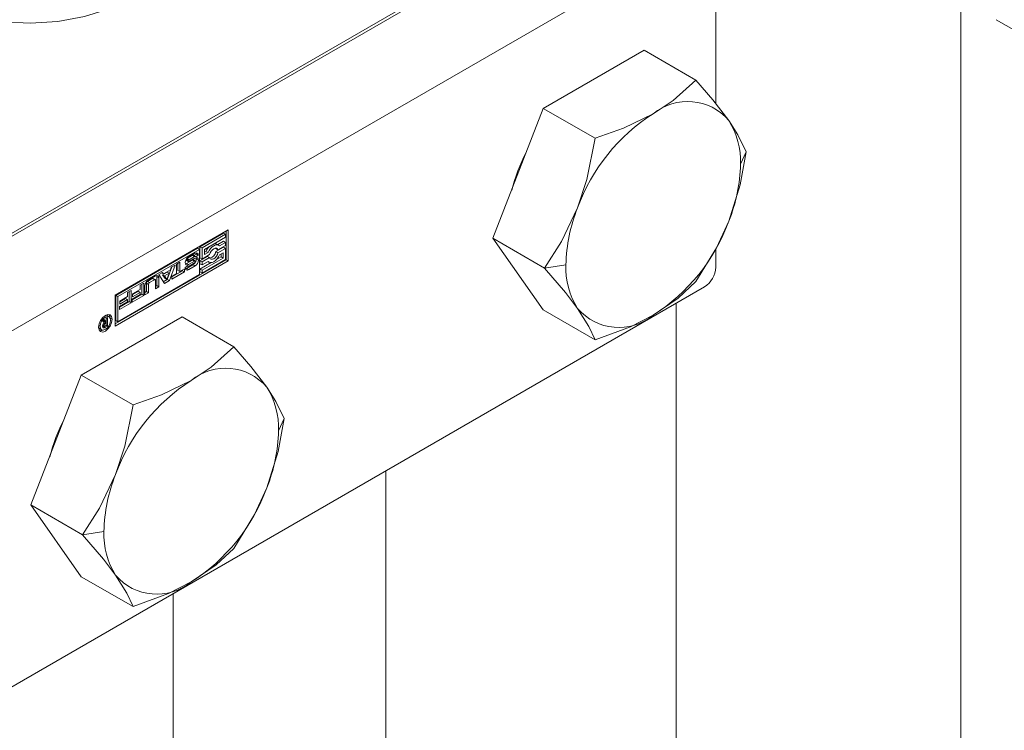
# Model space of a CAD drawing. Header units: millimetres. Extents: x 450 to 25135, y 150 to 17673.
# Tile 203 of 256: x 10921 to 10989, y 11374 to 11423. Entities that reach past the tile are written whole.
import ezdxf

# ---------------------------------------------------------------- set-up
doc = ezdxf.new("R2010")
doc.units = ezdxf.units.MM
doc.linetypes.add('SLD-Centrada-doble', pattern=[12.7, 6.35, -1.27, 1.27, -1.27, 1.27, -1.27])
doc.linetypes.add('SLD-Continua', pattern=[0])
doc.layers.add('COTAS', color=1, linetype='SLD-Continua')

msp = doc.modelspace()

# ---------------------------------------------------------------- linework, layer by layer
at = {"color": 7, "linetype": 'SLD-Continua', "lineweight": 18, "ltscale": 30}
for p, q in [((10986.204, 11427.451), (10986.204, 10409.828)), ((10966.606, 10432.687), (10966.606, 11403.419)), ((10946.606, 11391.873), (10946.606, 10432.687)), ((10931.958, 10366.966), (10931.958, 11383.417))]:
    msp.add_line(p, q, dxfattribs=at)
at = {"layer": 'COTAS', "linetype": 'SLD-Continua', "lineweight": 18, "ltscale": 30}
for p, q in [((10962.899, 11432.306), (10914.957, 11404.63)), ((10958.02, 11429.694), (10919.836, 11407.651)), ((10968.556, 11429.041), (10920.614, 11401.364)), ((10969.334, 11428.592), (10969.334, 11417.158)), ((10988.653, 11422.941), (10994.31, 11419.675)), ((10964.389, 11420.838), (10957.449, 11416.831)), ((10964.389, 11420.838), (10967.954, 11418.78)), ((10957.449, 11416.831), (10953.979, 11407.888)), ((10957.449, 11416.831), (10961.013, 11414.774)), ((10927.968, 11403.977), (10935.746, 11408.467)), ((10935.43, 11408.245), (10933.803, 11407.306)), ((10935.571, 11408.163), (10933.944, 11407.224)), ((10935.43, 11408.245), (10935.571, 11408.163)), ((10935.571, 11407.961), (10935.571, 11408.163)), ((10935.605, 11408.385), (10935.605, 11406.405)), ((10935.746, 11408.467), (10935.746, 11406.323)), ((10934.119, 11407.123), (10935.571, 11407.961)), ((10935.095, 11407.409), (10934.954, 11407.491)), ((10935.43, 11407.679), (10935.028, 11407.447)), ((10935.571, 11407.597), (10935.156, 11407.358)), ((10935.43, 11407.679), (10935.571, 11407.597)), ((10935.571, 11407.395), (10935.571, 11407.597)), ((10953.979, 11407.888), (10957.543, 11405.83)), ((10953.979, 11407.888), (10957.449, 11402.95)), ((10933.627, 11407.205), (10928.002, 11403.957)), ((10933.769, 11407.123), (10928.143, 11403.876)), ((10933.023, 11406.607), (10933.46, 11406.859)), ((10933.549, 11406.796), (10933.384, 11406.701)), ((10933.549, 11406.796), (10933.69, 11406.714)), ((10933.769, 11407.123), (10933.627, 11407.205)), ((10933.769, 11405.384), (10933.769, 11407.123)), ((10933.803, 11407.306), (10933.803, 11406.537)), ((10933.803, 11407.306), (10933.944, 11407.224)), ((10933.944, 11407.224), (10933.944, 11406.456)), ((10934.119, 11406.759), (10934.119, 11407.123)), ((10934.218, 11406.979), (10934.119, 11406.923)), ((10934.359, 11406.898), (10934.119, 11406.759)), ((10934.218, 11406.979), (10934.359, 11406.898)), ((10934.887, 11407.212), (10934.904, 11407.173)), ((10935.43, 11407.274), (10934.904, 11406.971)), ((10934.904, 11407.173), (10935.045, 11407.091)), ((10934.904, 11406.971), (10935.045, 11406.889)), ((10935.045, 11407.091), (10935.571, 11407.395)), ((10935.571, 11407.193), (10935.045, 11406.889)), ((10935.156, 11406.751), (10935.396, 11406.889)), ((10935.254, 11406.808), (10935.254, 11406.607)), ((10935.396, 11406.889), (10935.396, 11406.525)), ((10935.43, 11407.274), (10935.571, 11407.193)), ((10935.571, 11406.424), (10935.571, 11407.193)), ((10969.334, 11407.138), (10969.334, 11405.892)), ((10927.968, 11401.996), (10935.605, 11406.405)), ((10935.746, 11406.323), (10927.968, 11401.833)), ((10932.182, 11406.093), (10932.421, 11406.231)), ((10932.279, 11406.149), (10932.279, 11405.674)), ((10932.421, 11406.231), (10932.421, 11405.593)), ((10932.843, 11406.365), (10932.984, 11406.284)), ((10932.846, 11406.408), (10932.981, 11406.33)), ((10932.87, 11406.451), (10933.01, 11406.37)), ((10933.289, 11406.381), (10932.876, 11406.154)), ((10933.287, 11406.703), (10932.913, 11406.487)), ((10933.43, 11406.299), (10933.018, 11406.073)), ((10933.051, 11406.291), (10933.461, 11406.516)), ((10933.429, 11406.621), (10933.055, 11406.405)), ((10933.058, 11405.976), (10933.433, 11406.192)), ((10933.498, 11406.635), (10933.357, 11406.716)), ((10933.499, 11406.311), (10933.357, 11406.393)), ((10933.69, 11406.714), (10933.509, 11406.61)), ((10933.509, 11406.61), (10933.509, 11406.614)), ((10934.329, 11406.639), (10933.803, 11406.335)), ((10933.803, 11406.537), (10933.944, 11406.456)), ((10933.803, 11406.335), (10933.803, 11406.133)), ((10933.803, 11406.335), (10933.944, 11406.254)), ((10934.564, 11406.209), (10933.803, 11405.769)), ((10933.803, 11406.133), (10933.944, 11406.051)), ((10933.944, 11406.456), (10934.47, 11406.759)), ((10934.47, 11406.557), (10933.944, 11406.254)), ((10935.396, 11406.525), (10933.944, 11405.687)), ((10933.944, 11405.485), (10935.571, 11406.424)), ((10933.944, 11406.051), (10934.359, 11406.291)), ((10933.944, 11406.254), (10933.944, 11406.051)), ((10934.329, 11406.639), (10934.47, 11406.557)), ((10934.345, 11406.283), (10934.42, 11406.24)), ((10935.254, 11406.607), (10934.951, 11406.432)), ((10935.254, 11406.607), (10935.396, 11406.525)), ((10935.605, 11406.405), (10935.746, 11406.323)), ((10930.96, 11405.388), (10931.216, 11405.535)), ((10931.159, 11405.503), (10931.281, 11405.432)), ((10931.216, 11405.535), (10931.281, 11405.432)), ((10931.538, 11405.559), (10931.223, 11405.378)), ((10931.281, 11405.432), (10931.763, 11405.71)), ((10931.679, 11405.478), (10931.365, 11405.296)), ((10931.522, 11405.052), (10931.679, 11405.478)), ((10931.538, 11405.559), (10931.679, 11405.478)), ((10931.867, 11405.912), (10931.554, 11405.049)), ((10932.084, 11406.037), (10931.695, 11404.968)), ((10931.763, 11405.71), (10931.829, 11405.889)), ((10931.829, 11405.889), (10932.084, 11406.037)), ((10932.603, 11405.655), (10931.857, 11405.224)), ((10932.745, 11405.574), (10931.857, 11405.061)), ((10931.857, 11405.267), (10932.182, 11405.455)), ((10932.182, 11405.455), (10932.182, 11406.093)), ((10932.279, 11405.674), (10932.421, 11405.593)), ((10932.421, 11405.593), (10932.745, 11405.78)), ((10932.603, 11405.698), (10932.603, 11405.655)), ((10932.603, 11405.655), (10932.745, 11405.574)), ((10932.745, 11405.78), (10932.745, 11405.574)), ((10932.795, 11405.88), (10932.977, 11405.985)), ((10933.321, 11406.068), (10932.883, 11405.815)), ((10932.963, 11405.977), (10932.989, 11405.962)), ((10933.462, 11405.986), (10933.025, 11405.733)), ((10933.803, 11405.769), (10933.803, 11405.567)), ((10933.803, 11405.769), (10933.944, 11405.687)), ((10933.803, 11405.567), (10933.944, 11405.485)), ((10933.944, 11405.687), (10933.944, 11405.485)), ((10928.143, 11402.136), (10933.769, 11405.384)), ((10929.692, 11404.656), (10929.929, 11404.793)), ((10929.929, 11404.793), (10929.929, 11403.948)), ((10930.11, 11404.796), (10930.11, 11404.216)), ((10930.519, 11405.115), (10930.183, 11404.921)), ((10930.239, 11404.998), (10930.746, 11405.29)), ((10930.661, 11405.034), (10930.324, 11404.839)), ((10930.712, 11405.039), (10930.57, 11405.12)), ((10930.733, 11404.412), (10930.733, 11404.992)), ((10930.831, 11405.241), (10930.831, 11404.632)), ((10931.349, 11404.768), (10930.96, 11405.388)), ((10930.972, 11405.16), (10930.972, 11404.55)), ((10931.223, 11405.378), (10931.381, 11405.134)), ((10931.223, 11405.378), (10931.365, 11405.296)), ((10931.554, 11405.049), (10931.274, 11404.888)), ((10931.695, 11404.968), (10931.349, 11404.768)), ((10931.365, 11405.296), (10931.522, 11405.052)), ((10931.381, 11405.134), (10931.522, 11405.052)), ((10931.554, 11405.049), (10931.695, 11404.968)), ((10931.857, 11405.061), (10931.857, 11405.267)), ((10968.556, 11404.544), (10920.614, 11376.868)), ((10928.822, 11404.154), (10929.059, 11404.291)), ((10928.822, 11403.866), (10928.822, 11404.154)), ((10928.918, 11404.209), (10928.918, 11403.528)), ((10929.059, 11404.291), (10929.059, 11403.446)), ((10929.156, 11404.059), (10929.692, 11404.368)), ((10929.551, 11404.244), (10929.156, 11404.016)), ((10929.692, 11404.162), (10929.156, 11403.853)), ((10929.551, 11404.244), (10929.692, 11404.162)), ((10929.692, 11404.368), (10929.692, 11404.656)), ((10929.692, 11404.018), (10929.692, 11404.162)), ((10929.788, 11404.711), (10929.788, 11404.03)), ((10930.013, 11403.996), (10930.013, 11404.606)), ((10930.11, 11404.216), (10930.013, 11404.16)), ((10930.252, 11404.134), (10930.013, 11403.996)), ((10930.11, 11404.216), (10930.252, 11404.134)), ((10930.252, 11404.714), (10930.252, 11404.134)), ((10930.831, 11404.632), (10930.733, 11404.576)), ((10930.972, 11404.55), (10930.733, 11404.412)), ((10930.831, 11404.632), (10930.972, 11404.55)), ((10927.968, 11401.833), (10927.968, 11403.977)), ((10928.002, 11403.957), (10928.002, 11402.218)), ((10928.002, 11403.957), (10928.143, 11403.876)), ((10928.143, 11403.876), (10928.143, 11402.136)), ((10928.918, 11403.528), (10928.259, 11403.147)), ((10928.259, 11403.19), (10928.822, 11403.516)), ((10929.059, 11403.446), (10928.259, 11402.984)), ((10928.286, 11403.557), (10928.822, 11403.866)), ((10928.681, 11403.741), (10928.286, 11403.514)), ((10928.822, 11403.66), (10928.286, 11403.35)), ((10928.286, 11403.35), (10928.286, 11403.557)), ((10928.681, 11403.741), (10928.822, 11403.66)), ((10928.822, 11403.516), (10928.822, 11403.66)), ((10928.918, 11403.528), (10929.059, 11403.446)), ((10929.788, 11404.03), (10929.129, 11403.65)), ((10929.129, 11403.693), (10929.692, 11404.018)), ((10929.929, 11403.948), (10929.129, 11403.486)), ((10929.129, 11403.486), (10929.129, 11403.693)), ((10929.156, 11403.853), (10929.156, 11404.059)), ((10929.788, 11404.03), (10929.929, 11403.948)), ((10928.259, 11402.984), (10928.259, 11403.19)), ((10957.449, 11402.95), (10961.013, 11400.893)), ((10932.569, 11402.469), (10925.629, 11398.462)), ((10927.089, 11402.221), (10927.204, 11402.288)), ((10927.214, 11402.068), (10927.089, 11402.221)), ((10927.143, 11402.253), (10927.195, 11402.175)), ((10927.172, 11402.135), (10927.164, 11402.13)), ((10927.195, 11402.148), (10927.172, 11402.135)), ((10927.172, 11402.135), (10927.314, 11402.053)), ((10927.195, 11402.175), (10927.337, 11402.093)), ((10927.195, 11402.148), (10927.337, 11402.066)), ((10927.204, 11402.288), (10927.337, 11402.093)), ((10927.295, 11402.118), (10927.295, 11402.091)), ((10927.401, 11402.561), (10927.301, 11402.585)), ((10927.337, 11402.066), (10927.314, 11402.053)), ((10927.337, 11402.365), (10927.436, 11402.422)), ((10927.337, 11402.093), (10927.337, 11402.365)), ((10927.337, 11401.875), (10927.337, 11402.066)), ((10927.542, 11402.479), (10927.401, 11402.561)), ((10927.436, 11402.422), (10927.436, 11401.837)), ((10928.143, 11402.136), (10928.002, 11402.218)), ((10932.569, 11402.469), (10936.134, 11400.411)), ((10926.818, 11401.748), (10926.889, 11401.673)), ((10926.889, 11401.673), (10927.03, 11401.592)), ((10927.104, 11401.894), (10927.213, 11401.832)), ((10927.119, 11401.937), (10927.195, 11401.893)), ((10927.178, 11401.852), (10927.128, 11401.823)), ((10927.159, 11402.009), (10927.222, 11401.972)), ((10927.436, 11401.837), (10927.27, 11401.741)), ((10927.275, 11401.841), (10927.287, 11401.847)), ((10927.287, 11401.847), (10927.3, 11401.854)), ((10927.3, 11401.854), (10927.337, 11401.875)), ((10927.337, 11401.894), (10927.436, 11401.837)), ((10925.629, 11398.462), (10922.159, 11389.518)), ((10925.629, 11398.462), (10929.194, 11396.405)), ((10922.159, 11389.518), (10925.724, 11387.461)), ((10922.159, 11389.518), (10925.629, 11384.581)), ((10925.629, 11384.581), (10929.194, 11382.523))]:
    msp.add_line(p, q, dxfattribs=at)
at = {"layer": 'COTAS', "linetype": 'SLD-Centrada-doble', "lineweight": 18, "ltscale": 30}
for p, q in [((10971.424, 11413.843), (10971.031, 11412.996)), ((10933.549, 11406.808), (10933.69, 11406.726)), ((10932.975, 11406.304), (10932.835, 11406.385)), ((10932.876, 11406.154), (10933.018, 11406.073)), ((10932.913, 11406.487), (10933.055, 11406.405)), ((10933.287, 11406.703), (10933.429, 11406.621)), ((10933.289, 11406.381), (10933.43, 11406.299)), ((10933.311, 11406.391), (10933.453, 11406.31)), ((10933.32, 11406.717), (10933.461, 11406.635)), ((10933.338, 11406.397), (10933.48, 11406.315)), ((10933.35, 11406.719), (10933.491, 11406.637)), ((10933.551, 11406.466), (10933.692, 11406.384)), ((10932.883, 11405.815), (10933.025, 11405.733)), ((10932.965, 11405.977), (10932.983, 11405.967)), ((10933.321, 11406.068), (10933.462, 11405.986)), ((10959.01, 11406.057), (10957.543, 11405.83)), ((10930.11, 11404.796), (10930.252, 11404.714)), ((10930.183, 11404.921), (10930.324, 11404.839)), ((10930.519, 11405.115), (10930.661, 11405.034)), ((10930.831, 11405.241), (10930.972, 11405.16)), ((10927.624, 11402.381), (10927.754, 11402.306)), ((10926.828, 11401.882), (10926.924, 11401.826)), ((10927.101, 11401.772), (10927.202, 11401.713)), ((10927.108, 11401.907), (10927.197, 11401.855)), ((10927.115, 11401.929), (10927.195, 11401.884)), ((10927.128, 11401.823), (10927.27, 11401.741)), ((10939.604, 11395.474), (10939.211, 11394.627)), ((10927.19, 11387.688), (10925.724, 11387.461))]:
    msp.add_line(p, q, dxfattribs=at)
at = {"layer": 'COTAS', "linetype": 'SLD-Continua', "lineweight": 18, "ltscale": 30, "flags": 128}
for points in [[(10931.958, 11428.469), (10931.956, 11428.383), (10931.743, 11427.279), (10931.167, 11426.22), (10930.251, 11425.244), (10929.029, 11424.387), (10927.544, 11423.681), (10925.854, 11423.152), (10924.019, 11422.82), (10922.108, 11422.697), (10920.191, 11422.787), (10918.34, 11423.087), (10916.622, 11423.587), (10915.102, 11424.267)], [(10967.954, 11418.78), (10966.386, 11417.374), (10965.02, 11416.467)], [(10970.226, 11416.002), (10969.122, 11417.432), (10967.954, 11418.78)], [(10965.02, 11416.467), (10962.978, 11415.479), (10961.013, 11414.774)], [(10971.424, 11413.843), (10970.858, 11415.016), (10970.226, 11416.002)], [(10961.013, 11414.774), (10960.447, 11411.943), (10959.815, 11409.992)], [(10970.226, 11409.061), (10970.999, 11411.575), (10971.424, 11413.843)], [(10959.815, 11409.992), (10958.711, 11407.669), (10957.543, 11405.83)], [(10967.954, 11404.899), (10969.389, 11407.228), (10970.226, 11409.061)], [(10933.549, 11406.808), (10933.544, 11406.857), (10933.536, 11406.888)], [(10935.156, 11407.358), (10935.08, 11407.417), (10934.984, 11407.44), (10934.874, 11407.426), (10934.758, 11407.375), (10934.641, 11407.291), (10934.531, 11407.179), (10934.435, 11407.045), (10934.359, 11406.898)], [(10934.47, 11406.759), (10934.512, 11406.883), (10934.579, 11407), (10934.663, 11407.099), (10934.758, 11407.171), (10934.852, 11407.208), (10934.936, 11407.206), (10935.003, 11407.166), (10935.045, 11407.091)], [(10935.045, 11406.889), (10935.003, 11406.766), (10934.936, 11406.649), (10934.852, 11406.549), (10934.758, 11406.477), (10934.663, 11406.44), (10934.579, 11406.442), (10934.512, 11406.482), (10934.47, 11406.557)], [(10932.806, 11406.128), (10932.832, 11406.135), (10932.876, 11406.154)], [(10933.551, 11406.466), (10933.546, 11406.515), (10933.538, 11406.546)], [(10934.359, 11406.291), (10934.435, 11406.232), (10934.531, 11406.208), (10934.641, 11406.222), (10934.758, 11406.273), (10934.874, 11406.357), (10934.984, 11406.47), (10935.08, 11406.603), (10935.156, 11406.751)], [(10932.808, 11405.786), (10932.838, 11405.794), (10932.883, 11405.815)], [(10957.543, 11405.83), (10958.979, 11404.155), (10959.815, 11403.051)], [(10930.831, 11405.241), (10930.826, 11405.29), (10930.818, 11405.319)], [(10965.02, 11402.586), (10966.732, 11403.765), (10967.954, 11404.899)], [(10959.815, 11403.051), (10960.588, 11401.811), (10961.013, 11400.893)], [(10926.818, 11401.765), (10926.853, 11401.993), (10926.955, 11402.227), (10927.107, 11402.432), (10927.286, 11402.576), (10927.465, 11402.638), (10927.617, 11402.609), (10927.719, 11402.492), (10927.754, 11402.306)], [(10927.754, 11402.306), (10927.719, 11402.078), (10927.617, 11401.844), (10927.465, 11401.639), (10927.286, 11401.495), (10927.107, 11401.432), (10926.955, 11401.462), (10926.853, 11401.579), (10926.818, 11401.765)], [(10927.648, 11402.244), (10927.621, 11402.389), (10927.542, 11402.479), (10927.425, 11402.502), (10927.286, 11402.454), (10927.147, 11402.342), (10927.03, 11402.183), (10926.951, 11402.002), (10926.924, 11401.826)], [(10926.924, 11401.826), (10926.951, 11401.682), (10927.03, 11401.592), (10927.147, 11401.569), (10927.286, 11401.617), (10927.425, 11401.729), (10927.542, 11401.887), (10927.621, 11402.068), (10927.648, 11402.244)], [(10927.539, 11402.637), (10927.577, 11402.574), (10927.613, 11402.405)], [(10961.013, 11400.893), (10963.45, 11401.797), (10965.02, 11402.586)], [(10927.13, 11401.568), (10926.965, 11401.514), (10926.892, 11401.516)], [(10936.134, 11400.411), (10934.567, 11399.004), (10933.201, 11398.098)], [(10938.406, 11397.633), (10937.302, 11399.063), (10936.134, 11400.411)], [(10933.201, 11398.098), (10931.158, 11397.11), (10929.194, 11396.405)], [(10939.604, 11395.474), (10939.038, 11396.647), (10938.406, 11397.633)], [(10929.194, 11396.405), (10928.627, 11393.574), (10927.995, 11391.623)], [(10938.406, 11390.692), (10939.179, 11393.206), (10939.604, 11395.474)], [(10927.995, 11391.623), (10926.892, 11389.299), (10925.724, 11387.461)], [(10936.134, 11386.53), (10937.57, 11388.859), (10938.406, 11390.692)], [(10925.724, 11387.461), (10927.159, 11385.786), (10927.995, 11384.682)], [(10933.201, 11384.217), (10934.912, 11385.396), (10936.134, 11386.53)], [(10927.995, 11384.682), (10928.769, 11383.442), (10929.194, 11382.523)], [(10929.194, 11382.523), (10931.63, 11383.428), (10933.201, 11384.217)]]:
    msp.add_lwpolyline(points, dxfattribs=at)
at = {"layer": 'COTAS', "linetype": 'SLD-Continua', "lineweight": 18, "ltscale": 900}
for centre, radius, start, end in [((10967.385, 11413.573), 3.737, 40.5328, 129.24817), ((10972.056, 11405.482), 13.046, 122.63797, 159.77289), ((10965.818, 11413.21), 5.217, 357.64852, 32.3492), ((10967.438, 11408.044), 12.562, 152.72981, 165.46186), ((10959.967, 11413.21), 11.066, 337.97884, 358.89185), ((10970.074, 11405.843), 11.066, 157.97884, 178.89185), ((10957.985, 11413.571), 13.046, 302.63797, 339.77289), ((10934.831, 11407.271), 0.252, 60.84207, 94.94981), ((10933.55, 11406.749), 0.142, 350.78596, 129.20329), ((10933.232, 11406.808), 0.317, 357.82143, 359.98805), ((10935.262, 11406.533), 1.136, 137.63092, 156.85961), ((10934.37, 11407.044), 0.539, 282.483, 352.20238), ((10932.932, 11406.185), 0.141, 170.46831, 307.13294), ((10933.292, 11406.186), 0.5, 122.60548, 177.39452), ((10932.854, 11406.382), 0.0201, 180.23866, 236.76561), ((10933.02, 11406.306), 0.21, 120.54277, 134.12385), ((10933.036, 11406.302), 0.0616, 153.0731, 178.43772), ((10932.996, 11406.302), 0.0218, 173.68261, 238.74055), ((10933.119, 11406.262), 0.153, 135.03449, 153.49106), ((10933.005, 11406.322), 0.0436, 243.48574, 276.97788), ((10933.163, 11406.222), 0.213, 120.59977, 135.82271), ((10932.995, 11406.402), 0.124, 277.05271, 297.0917), ((10933.363, 11406.574), 0.15, 106.76654, 120.42834), ((10933.375, 11406.225), 0.178, 110.90848, 118.94247), ((10933.344, 11406.304), 0.093, 93.21953, 110.36744), ((10933.339, 11406.657), 0.0626, 80.06664, 107.5199), ((10933.076, 11406.461), 0.464, 301.87672, 329.09937), ((10933.34, 11406.363), 0.0345, 60.89251, 93.51035), ((10933.345, 11406.696), 0.0235, 60.10732, 78.59451), ((10933.504, 11406.492), 0.15, 106.76653, 120.42834), ((10933.516, 11406.143), 0.178, 110.90848, 118.94247), ((10933.331, 11406.366), 0.202, 300.36484, 312.23601), ((10933.485, 11406.222), 0.093, 93.21953, 110.36744), ((10933.48, 11406.576), 0.0626, 80.06664, 107.5199), ((10933.552, 11406.407), 0.142, 350.84429, 129.56121), ((10933.193, 11406.407), 0.5, 302.60548, 357.39452), ((10933.35, 11406.349), 0.176, 311.43109, 326.73274), ((10933.482, 11406.282), 0.0335, 54.55801, 93.89947), ((10933.486, 11406.614), 0.0236, 34.98512, 78.50401), ((10933.443, 11406.291), 0.067, 324.24439, 357.37933), ((10933.487, 11406.291), 0.0231, 354.9482, 50.69046), ((10933.482, 11406.614), 0.0274, 0.08469, 29.71184), ((10933.1, 11406.479), 0.451, 335.35656, 358.31775), ((10933.467, 11406.289), 0.0431, 358.37585, 359.99336), ((10933.373, 11406.726), 0.317, 357.82143, 359.98805), ((10932.935, 11405.843), 0.142, 170.78596, 309.20329), ((10933.113, 11405.866), 0.318, 177.53162, 179.98467), ((10933.003, 11405.983), 0.0258, 176.8473, 218.17714), ((10933.002, 11405.984), 0.026, 221.15339, 273.59671), ((10933.006, 11406.029), 0.0708, 268.69893, 290.44332), ((10932.981, 11406.108), 0.154, 288.72134, 300.31223), ((10964.222, 11405.843), 5.217, 177.64852, 212.3492), ((10967.645, 11405.969), 1.69, 302.60548, 357.39452), ((10930.504, 11404.584), 0.492, 122.60548, 177.39452), ((10930.268, 11404.788), 0.158, 122.60548, 177.39452), ((10930.409, 11404.707), 0.158, 122.60548, 177.39452), ((10930.549, 11405.074), 0.0516, 65.68605, 125.61817), ((10930.689, 11404.999), 0.0448, 350.78596, 129.20329), ((10930.834, 11405.182), 0.14, 350.78596, 129.20329), ((10962.656, 11405.48), 3.737, 220.5328, 309.24817), ((10927.43, 11401.81), 0.337, 129.8433, 159.359), ((10927.463, 11401.793), 0.3, 119.82096, 143.30963), ((10927.2, 11401.806), 0.106, 174.93655, 230.76468), ((10927.375, 11401.825), 0.28, 158.30953, 178.92128), ((10927.297, 11401.83), 0.202, 179.99891, 180.65746), ((10927.299, 11401.815), 0.204, 176.3455, 179.96643), ((10926.983, 11402.079), 0.295, 292.40308, 299.57629), ((10927.179, 11401.795), 0.0842, 237.02729, 285.53867), ((10927.351, 11401.883), 0.156, 145.24999, 176.18807), ((10927.356, 11401.884), 0.162, 176.48912, 179.96901), ((10927.323, 11401.883), 0.128, 179.62196, 192.37393), ((10927.228, 11401.859), 0.0312, 186.48505, 269.88505), ((10927.138, 11401.968), 0.263, 283.95839, 300.03147), ((10927.219, 11401.951), 0.124, 274.53101, 296.82009), ((10935.565, 11395.204), 3.737, 40.5328, 129.24817), ((10940.236, 11387.112), 13.046, 122.63797, 159.77289), ((10933.999, 11394.841), 5.217, 357.64852, 32.3492), ((10935.618, 11389.674), 12.562, 152.72981, 165.46186), ((10928.147, 11394.841), 11.066, 337.97884, 358.89185), ((10938.254, 11387.474), 11.066, 157.97884, 178.89185), ((10926.165, 11395.202), 13.046, 302.63797, 339.77289), ((10932.403, 11387.474), 5.217, 177.64852, 212.3492), ((10930.836, 11387.111), 3.737, 220.5328, 309.24817)]:
    msp.add_arc(centre, radius, start, end, dxfattribs=at)

doc.saveas('drawing.dxf')
